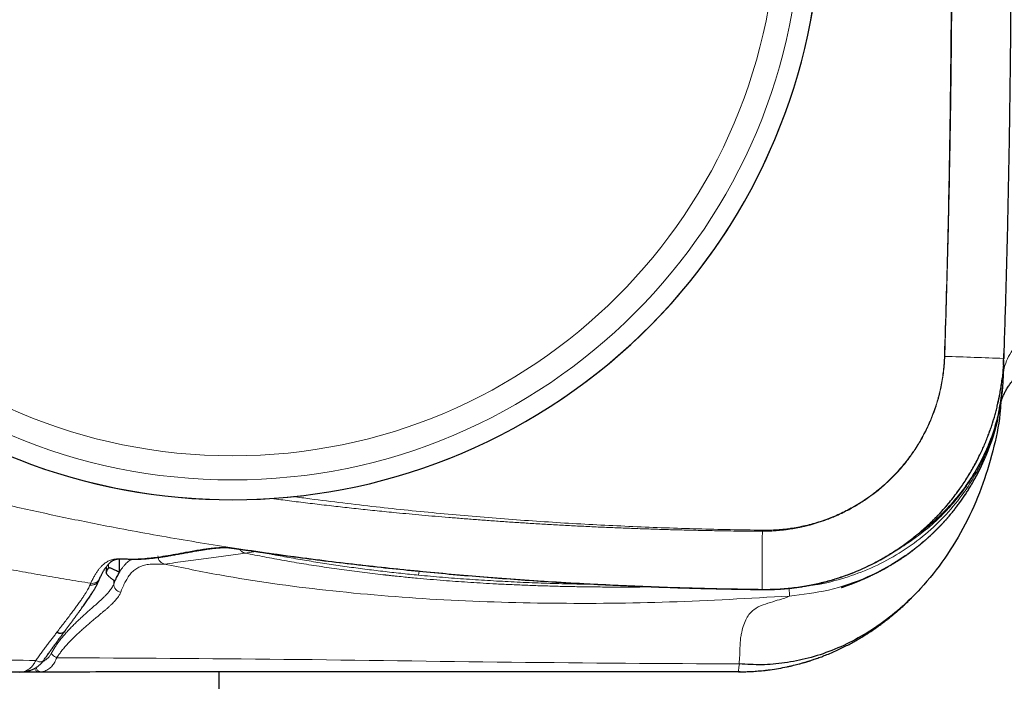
# Model space of a CAD drawing. Header units: millimetres. Extents: x 8 to 969, y 12 to 489.
# Tile 6 of 56: x 247 to 282, y 417 to 440. Entities that reach past the tile are written whole.
import ezdxf

# ---------------------------------------------------------------- set-up
doc = ezdxf.new("R2010")
doc.units = ezdxf.units.MM

msp = doc.modelspace()

# ---------------------------------------------------------------- linework, layer by layer
at = {"color": 7, "linetype": 'Continuous', "lineweight": 30}
for p, q in [((281.609, 428.629), (281.597, 428.26)), ((281.598, 428.263), (281.598, 428.257)), ((281.595, 428.197), (281.575, 427.584)), ((281.573, 427.542), (281.574, 427.559)), ((250.121, 421.132), (250.121, 420.649)), ((249.653, 420.843), (249.653, 420.635)), ((249.655, 420.643), (249.654, 420.635)), ((247.899, 418.521), (247.899, 418.521)), ((247.275, 417.105), (246.609, 417.105)), ((247.336, 417.105), (247.275, 417.105)), ((253.671, 416.107), (253.671, 417.107)), ((272.158, 417.111), (272.158, 417.119)), ((272.222, 417.114), (272.158, 417.111)), ((272.222, 417.114), (272.158, 417.111))]:
    msp.add_line(p, q, dxfattribs=at)
at = {"color": 252, "linetype": 'Continuous', "lineweight": 0}
for p, q in [((281.55, 427.585), (281.575, 427.584)), ((281.574, 427.555), (281.572, 427.515)), ((254.984, 421.392), (254.601, 421.338)), ((254.964, 421.397), (254.984, 421.392)), ((255.691, 421.294), (255.686, 421.268)), ((249.734, 420.801), (249.734, 420.943)), ((249.655, 420.845), (249.655, 420.643)), ((260.788, 420.693), (260.774, 420.552)), ((249.923, 420.233), (249.923, 420.369)), ((249.923, 420.233), (249.966, 420.338)), ((272.998, 420.04), (273.001, 420.046)), ((273.97, 419.811), (273.966, 420.1)), ((247.336, 417.105), (247.328, 417.108))]:
    msp.add_line(p, q, dxfattribs=at)
at = {"color": 252, "linetype": 'Continuous', "lineweight": 0, "flags": 128}
for points in [[(279.49, 428.337), (279.491, 428.337), (279.493, 428.337), (279.494, 428.337), (279.496, 428.337), (279.497, 428.337), (279.498, 428.337), (279.5, 428.337), (279.501, 428.337)], [(273.01, 422.153), (273.01, 422.148), (273.01, 422.143), (273.01, 422.137), (273.01, 422.132), (273.01, 422.127), (273.01, 422.122), (273.01, 422.117), (273.01, 422.111)], [(253.958, 421.537), (253.946, 421.537), (253.912, 421.54)], [(250.69, 421.119), (250.679, 421.12), (250.645, 421.122)], [(247.144, 417.513), (247.173, 417.5), (247.203, 417.488), (247.232, 417.479), (247.26, 417.473), (247.288, 417.469), (247.314, 417.469), (247.338, 417.47), (247.361, 417.475), (247.381, 417.482), (247.399, 417.492), (247.415, 417.504), (247.427, 417.519), (247.427, 417.519)]]:
    msp.add_lwpolyline(points, dxfattribs=at)
at = {"color": 252, "linetype": 'Continuous', "lineweight": 0}
for radius in [20.245, 19.388]:
    msp.add_circle((254.145, 444.185), radius, dxfattribs=at)
for centre, radius, start, end in [((254.145, 444.185), 20.95, 304.0277, 115.2847), ((254.145, 444.185), 20.95, 132.7708, 304.0277), ((270.917, 154.938), 273.533, 87.76206, 88.20158), ((342.952, 420.766), 69.955, 178.89836, 180.59007), ((253.559, 421.816), 0.299, 261.1269, 275.0775), ((249.156, 420.556), 0.296, 260.0646, 335.0524), ((250.224, 420.241), 0.301, 181.4937, 259.7774)]:
    msp.add_arc(centre, radius, start, end, dxfattribs=at)
at = {"color": 7, "linetype": 'Continuous', "lineweight": 30}
for centre, radius, start, end in [((254.145, 444.185), 20.95, 132.7708, 34.0277), ((248.015, 418.72), 0.23, 239.8126, 316.5179), ((248.015, 418.72), 0.231, 239.836, 316.2731)]:
    msp.add_arc(centre, radius, start, end, dxfattribs=at)
at = {"color": 252, "linetype": 'Continuous', "lineweight": 0}
for points, knots in [([(279.49, 428.337), (279.51, 428.99), (279.551, 430.295), (279.602, 432.253), (279.645, 434.211), (279.68, 436.17), (279.707, 438.129), (279.725, 440.088), (279.736, 442.047), (279.739, 444.225), (279.732, 446.621), (279.709, 449.235), (279.674, 451.849), (279.624, 454.464), (279.562, 457.078), (279.51, 458.821), (279.484, 459.692)], [0, 0, 0, 0, 0.062458, 0.124917, 0.187376, 0.249834, 0.312309, 0.374786, 0.437262, 0.499737, 0.583104, 0.666471, 0.749838, 0.833225, 0.916613, 1, 1, 1, 1]), ([(279.526, 459.693), (279.55, 458.863), (279.599, 457.202), (279.656, 454.708), (279.702, 452.211), (279.736, 449.71), (279.757, 447.206), (279.766, 444.699), (279.762, 442.259), (279.746, 439.886), (279.72, 437.581), (279.683, 435.273), (279.634, 432.963), (279.575, 430.651), (279.526, 429.108), (279.501, 428.337)], [0, 0, 0, 0, 0.079415, 0.15897, 0.238619, 0.318365, 0.398209, 0.478147, 0.558174, 0.631611, 0.705126, 0.778719, 0.852392, 0.926145, 1, 1, 1, 1]), ([(281.575, 427.584), (281.586, 427.699), (281.607, 427.928), (281.726, 428.257), (281.875, 428.516), (281.992, 428.655), (282.034, 428.704)], [0, 0, 0, 0, 0.282485, 0.564971, 0.847456, 1, 1, 1, 1]), ([(281.598, 428.263), (281.595, 428.185), (281.588, 428.028), (281.57, 427.794), (281.547, 427.56), (281.516, 427.326), (281.479, 427.093), (281.435, 426.859), (281.384, 426.624), (281.326, 426.39), (281.261, 426.157), (281.19, 425.925), (281.111, 425.694), (281.028, 425.469), (280.938, 425.249), (280.844, 425.034), (280.737, 424.805), (280.615, 424.565), (280.476, 424.314), (280.329, 424.068), (280.174, 423.827), (280.019, 423.603), (279.866, 423.395), (279.716, 423.204), (279.562, 423.019), (279.405, 422.841), (279.245, 422.669), (279.08, 422.501), (278.91, 422.338), (278.736, 422.179), (278.555, 422.023), (278.369, 421.872), (278.177, 421.725), (277.981, 421.583), (277.78, 421.447), (277.575, 421.316), (277.369, 421.192), (277.162, 421.076), (276.954, 420.967), (276.743, 420.863), (276.528, 420.765), (276.31, 420.673), (276.089, 420.586), (275.863, 420.505), (275.633, 420.43), (275.401, 420.361), (275.167, 420.299), (274.93, 420.243), (274.679, 420.192), (274.414, 420.146), (274.134, 420.107), (273.853, 420.077), (273.57, 420.057), (273.285, 420.045), (273.096, 420.046), (273.001, 420.046)], [0, 0, 0, 0, 0.017821, 0.035646, 0.053467, 0.071412, 0.089361, 0.107306, 0.125641, 0.143981, 0.162316, 0.180786, 0.199261, 0.217731, 0.235552, 0.253377, 0.271198, 0.292955, 0.314731, 0.336513, 0.358288, 0.380045, 0.398515, 0.41699, 0.43546, 0.453281, 0.471106, 0.488928, 0.506873, 0.524821, 0.542767, 0.561102, 0.579441, 0.597777, 0.616247, 0.634722, 0.653192, 0.671014, 0.688838, 0.70666, 0.724605, 0.742553, 0.760499, 0.778834, 0.797173, 0.815509, 0.833979, 0.852454, 0.870924, 0.892327, 0.913736, 0.935139, 0.956757, 0.978382, 1, 1, 1, 1]), ([(273.01, 422.153), (273.099, 422.153), (273.277, 422.153), (273.543, 422.167), (273.809, 422.191), (274.075, 422.226), (274.343, 422.274), (274.611, 422.333), (274.876, 422.403), (275.135, 422.484), (275.388, 422.576), (275.635, 422.676), (275.878, 422.787), (276.118, 422.909), (276.354, 423.042), (276.587, 423.187), (276.814, 423.341), (277.032, 423.503), (277.24, 423.673), (277.44, 423.85), (277.632, 424.034), (277.817, 424.228), (277.996, 424.432), (278.168, 424.646), (278.33, 424.866), (278.482, 425.091), (278.622, 425.32), (278.751, 425.552), (278.871, 425.79), (278.981, 426.034), (279.083, 426.285), (279.174, 426.543), (279.254, 426.805), (279.321, 427.064), (279.376, 427.32), (279.42, 427.572), (279.454, 427.826), (279.479, 428.081), (279.486, 428.252), (279.49, 428.337)], [0, 0, 0, 0, 0.026845, 0.053714, 0.080582, 0.107427, 0.135051, 0.1627, 0.190349, 0.217972, 0.244818, 0.271687, 0.298556, 0.325401, 0.353029, 0.380682, 0.408335, 0.435962, 0.462768, 0.489596, 0.516425, 0.54323, 0.570817, 0.598429, 0.626041, 0.653627, 0.680388, 0.707172, 0.733956, 0.760717, 0.788256, 0.81582, 0.843384, 0.870923, 0.896718, 0.922544, 0.94838, 0.974205, 1, 1, 1, 1]), ([(279.501, 428.337), (279.497, 428.249), (279.489, 428.071), (279.462, 427.803), (279.425, 427.53), (279.374, 427.255), (279.311, 426.98), (279.235, 426.704), (279.146, 426.432), (279.045, 426.163), (278.932, 425.898), (278.807, 425.639), (278.67, 425.385), (278.522, 425.137), (278.365, 424.898), (278.198, 424.669), (278.025, 424.451), (277.845, 424.244), (277.66, 424.048), (277.471, 423.864), (277.279, 423.691), (277.085, 423.53), (276.891, 423.382), (276.698, 423.245), (276.508, 423.121), (276.322, 423.008), (276.141, 422.905), (275.964, 422.813), (275.793, 422.73), (275.621, 422.653), (275.45, 422.581), (275.279, 422.516), (275.117, 422.459), (274.962, 422.409), (274.815, 422.365), (274.676, 422.327), (274.539, 422.293), (274.406, 422.263), (274.277, 422.236), (274.154, 422.214), (274.038, 422.194), (273.919, 422.177), (273.797, 422.161), (273.674, 422.147), (273.559, 422.136), (273.452, 422.128), (273.342, 422.121), (273.23, 422.116), (273.117, 422.113), (273.045, 422.112), (273.01, 422.111)], [0, 0, 0, 0, 0.02656, 0.053679, 0.081311, 0.109419, 0.137964, 0.166687, 0.195495, 0.224368, 0.253291, 0.282256, 0.311256, 0.340279, 0.369172, 0.397636, 0.425656, 0.453217, 0.480296, 0.506857, 0.532848, 0.558221, 0.582873, 0.6066, 0.629405, 0.651291, 0.672255, 0.692302, 0.711437, 0.729664, 0.749038, 0.767376, 0.784739, 0.801095, 0.816474, 0.830956, 0.844617, 0.858775, 0.87209, 0.884627, 0.896446, 0.907607, 0.920942, 0.933369, 0.944958, 0.955773, 0.965882, 0.978159, 0.989483, 1, 1, 1, 1]), ([(281.575, 427.584), (281.572, 427.51), (281.565, 427.362), (281.548, 427.153), (281.526, 426.956), (281.5, 426.771), (281.469, 426.587), (281.434, 426.403), (281.393, 426.219), (281.347, 426.034), (281.296, 425.851), (281.237, 425.657), (281.167, 425.451), (281.079, 425.215), (280.973, 424.962), (280.847, 424.692), (280.709, 424.427), (280.561, 424.166), (280.401, 423.91), (280.23, 423.66), (280.049, 423.417), (279.873, 423.199), (279.706, 423.006), (279.558, 422.846), (279.415, 422.699), (279.277, 422.563), (279.135, 422.432), (278.96, 422.277), (278.749, 422.102), (278.5, 421.91), (278.241, 421.729), (277.997, 421.569), (277.837, 421.475), (277.768, 421.435)], [0, 0, 0, 0, 0.0293611, 0.0587516, 0.0834261, 0.1081005, 0.1328444, 0.1575883, 0.1827019, 0.2078154, 0.233001, 0.2581866, 0.2886352, 0.3191151, 0.3583755, 0.3977019, 0.4373928, 0.4770838, 0.5170386, 0.5569936, 0.5973137, 0.6376991, 0.6681758, 0.6986799, 0.7242652, 0.7498507, 0.7754988, 0.801147, 0.8426743, 0.8842661, 0.9261516, 0.9681011, 1, 1, 1, 1]), ([(281.552, 427.212), (281.555, 427.243), (281.56, 427.305), (281.564, 427.374), (281.566, 427.409)], [0, 0, 0, 0, 0.498509, 1, 1, 1, 1]), ([(281.453, 426.591), (281.439, 426.461), (281.374, 425.845), (280.994, 424.77), (280.297, 423.423), (279.318, 422.216), (278.131, 421.212), (276.795, 420.467), (275.395, 419.976), (274.437, 419.864), (273.97, 419.809)], [0, 0, 0, 0, 0.0359258, 0.1703713, 0.3098717, 0.4522144, 0.5948668, 0.7352309, 0.8709221, 1, 1, 1, 1]), ([(281.446, 426.556), (281.416, 426.366), (281.327, 425.798), (281.013, 424.944), (280.544, 424.009), (279.976, 423.181), (279.298, 422.423), (278.524, 421.754), (277.674, 421.19), (276.771, 420.738), (275.839, 420.412), (275.115, 420.227), (274.704, 420.185), (274.612, 420.175)], [0, 0, 0, 0, 0.057498, 0.172386, 0.270453, 0.370652, 0.472269, 0.574495, 0.67646, 0.777284, 0.876123, 0.972218, 1, 1, 1, 1]), ([(273.001, 420.046), (272.61, 420.052), (271.83, 420.063), (270.659, 420.09), (269.488, 420.126), (268.318, 420.172), (267.104, 420.228), (265.847, 420.298), (264.547, 420.382), (263.29, 420.475), (262.077, 420.576), (260.908, 420.684), (259.739, 420.802), (258.572, 420.931), (257.389, 421.073), (256.19, 421.229), (254.975, 421.4), (253.762, 421.583), (252.549, 421.779), (251.337, 421.988), (250.228, 422.192), (249.222, 422.387), (248.317, 422.571), (247.414, 422.763), (246.451, 422.976), (245.429, 423.212), (244.348, 423.475), (243.27, 423.75), (242.196, 424.036), (241.183, 424.319), (240.231, 424.596), (239.34, 424.864), (238.451, 425.142), (237.565, 425.429), (236.682, 425.724), (236.096, 425.928), (235.803, 426.031), (235.803, 426.031)], [0, 0, 0, 0, 0.030936, 0.061874, 0.092812, 0.123749, 0.154685, 0.189107, 0.223529, 0.257951, 0.288977, 0.320005, 0.351034, 0.382061, 0.413087, 0.445492, 0.477897, 0.510302, 0.542794, 0.575287, 0.607779, 0.632175, 0.656572, 0.680969, 0.705365, 0.734758, 0.764154, 0.793551, 0.822947, 0.85234, 0.876947, 0.901558, 0.926169, 0.950781, 0.975391, 0.999998, 1, 1, 1, 1]), ([(273.01, 422.111), (272.779, 422.113), (272.321, 422.117), (271.64, 422.127), (270.971, 422.139), (270.313, 422.154), (269.671, 422.171), (269.045, 422.191), (268.433, 422.212), (267.832, 422.235), (267.239, 422.261), (266.653, 422.288), (266.075, 422.318), (265.508, 422.349), (264.952, 422.382), (264.407, 422.416), (263.874, 422.451), (263.351, 422.488), (262.839, 422.526), (262.338, 422.565), (261.847, 422.605), (261.367, 422.645), (260.897, 422.687), (260.437, 422.729), (260.017, 422.769), (259.638, 422.806), (259.297, 422.84), (258.962, 422.875), (258.631, 422.91), (258.308, 422.945), (257.99, 422.98), (257.663, 423.017), (257.331, 423.056), (256.993, 423.096), (256.665, 423.135), (256.342, 423.175), (256.024, 423.216), (255.752, 423.251), (255.585, 423.272), (255.522, 423.281)], [0, 0, 0, 0, 0.0395418, 0.0783621, 0.116498, 0.153981, 0.1908074, 0.2263365, 0.2612326, 0.295497, 0.329132, 0.3628077, 0.3958352, 0.4282193, 0.4599653, 0.4910795, 0.5215685, 0.5514397, 0.5807011, 0.609361, 0.6374282, 0.6649118, 0.6918217, 0.718167, 0.7439573, 0.7638444, 0.7833938, 0.8026013, 0.8215373, 0.8401871, 0.8582875, 0.8761759, 0.8965101, 0.9155351, 0.934326, 0.9530033, 0.9712598, 0.9891355, 1, 1, 1, 1]), ([(256.317, 423.35), (256.514, 423.322), (257.102, 423.241), (258.082, 423.119), (259.246, 422.982), (260.399, 422.859), (261.54, 422.747), (262.682, 422.645), (263.825, 422.553), (264.969, 422.47), (266.113, 422.397), (267.258, 422.334), (268.406, 422.28), (269.555, 422.234), (270.707, 422.198), (271.858, 422.17), (272.626, 422.159), (273.01, 422.153)], [0, 0, 0, 0, 0.035622, 0.106344, 0.177063, 0.245535, 0.314009, 0.382484, 0.450956, 0.519426, 0.587898, 0.656371, 0.724841, 0.79363, 0.86242, 0.931211, 1, 1, 1, 1]), ([(239.088, 422.492), (239.292, 422.431), (239.7, 422.309), (240.315, 422.134), (240.932, 421.965), (241.62, 421.783), (242.379, 421.591), (243.21, 421.392), (244.044, 421.203), (244.882, 421.024), (245.723, 420.853), (246.565, 420.692), (247.41, 420.541), (248.257, 420.397), (248.822, 420.309), (249.105, 420.265)], [0, 0, 0, 0, 0.062278, 0.124561, 0.186844, 0.249124, 0.332309, 0.415497, 0.498683, 0.582188, 0.665695, 0.7492, 0.832799, 0.916401, 1, 1, 1, 1]), ([(250.645, 421.122), (250.709, 421.124), (250.836, 421.127), (251.024, 421.141), (251.212, 421.159), (251.46, 421.19), (251.766, 421.235), (252.127, 421.298), (252.441, 421.357), (252.713, 421.407), (252.943, 421.447), (253.153, 421.479), (253.343, 421.504), (253.456, 421.515), (253.513, 421.521)], [0, 0, 0, 0, 0.0624971, 0.1249944, 0.1874918, 0.2499891, 0.3749896, 0.4999902, 0.6249918, 0.7083267, 0.7916615, 0.8749963, 0.9374982, 1, 1, 1, 1]), ([(254.601, 421.338), (254.488, 421.321), (254.261, 421.289), (253.916, 421.24), (253.568, 421.191), (253.213, 421.142), (252.851, 421.093), (252.482, 421.045), (252.108, 420.996), (251.855, 420.964), (251.728, 420.947)], [0, 0, 0, 0, 0.124999, 0.249998, 0.374997, 0.499996, 0.624997, 0.749997, 0.874999, 1, 1, 1, 1]), ([(252.943, 421.431), (252.954, 421.432), (253.085, 421.45), (253.285, 421.478), (253.472, 421.504), (253.543, 421.514)], [0, 0, 0, 0, 0.05134, 0.639788, 1, 1, 1, 1]), ([(253.513, 421.521), (253.546, 421.524), (253.613, 421.529), (253.713, 421.535), (253.812, 421.539), (253.879, 421.54), (253.912, 421.54)], [0, 0, 0, 0, 0.249999, 0.499998, 0.749999, 1, 1, 1, 1]), ([(253.912, 421.54), (253.917, 421.54), (253.926, 421.54), (253.956, 421.537), (253.997, 421.532), (254.05, 421.525), (254.114, 421.517), (254.191, 421.506), (254.257, 421.497), (254.3, 421.491), (254.311, 421.489)], [0, 0, 0, 0, 0.135794, 0.272076, 0.408361, 0.544159, 0.679903, 0.816126, 0.952354, 1, 1, 1, 1]), ([(254.407, 421.476), (254.415, 421.464), (254.431, 421.438), (254.465, 421.404), (254.506, 421.374), (254.552, 421.351), (254.585, 421.342), (254.601, 421.338)], [0, 0, 0, 0, 0.166952, 0.375214, 0.583476, 0.791738, 1, 1, 1, 1]), ([(254.601, 421.338), (254.831, 421.291), (255.292, 421.198), (255.99, 421.07), (256.696, 420.95), (257.409, 420.839), (258.131, 420.736), (258.86, 420.642), (259.359, 420.584), (259.626, 420.554), (259.659, 420.551), (259.691, 420.547), (259.723, 420.544), (259.755, 420.54), (259.828, 420.532), (259.983, 420.516), (260.294, 420.484), (260.708, 420.444), (261.187, 420.402), (261.64, 420.364), (262.085, 420.331), (262.521, 420.301), (262.964, 420.273), (263.445, 420.245), (263.964, 420.219), (264.521, 420.195), (265.09, 420.174), (265.67, 420.157), (266.26, 420.143), (266.861, 420.134), (267.472, 420.128), (268.095, 420.127), (268.66, 420.129), (269.017, 420.134), (269.164, 420.135)], [0, 0, 0, 0, 0.048006, 0.096453, 0.145343, 0.194673, 0.244443, 0.294649, 0.345294, 0.347503, 0.349716, 0.351933, 0.354152, 0.356376, 0.358603, 0.369151, 0.388183, 0.422802, 0.454396, 0.486635, 0.515964, 0.545808, 0.576164, 0.607034, 0.644451, 0.682594, 0.721464, 0.761061, 0.801387, 0.842442, 0.884226, 0.926739, 0.969983, 1, 1, 1, 1]), ([(255.686, 421.268), (255.66, 421.273), (255.606, 421.284), (255.527, 421.299), (255.45, 421.313), (255.376, 421.327), (255.305, 421.34), (255.24, 421.352), (255.181, 421.363), (255.128, 421.372), (255.083, 421.379), (255.045, 421.385), (255.016, 421.39), (254.994, 421.392), (254.987, 421.392), (254.984, 421.392)], [0, 0, 0, 0, 0.076617, 0.153472, 0.230085, 0.30663, 0.38342, 0.459956, 0.535589, 0.611469, 0.687091, 0.761124, 0.8354, 0.909427, 1, 1, 1, 1]), ([(260.774, 420.552), (260.562, 420.573), (260.136, 420.616), (259.498, 420.687), (258.862, 420.765), (258.225, 420.85), (257.589, 420.943), (256.954, 421.043), (256.319, 421.15), (255.897, 421.229), (255.686, 421.268)], [0, 0, 0, 0, 0.124796, 0.249591, 0.374443, 0.499295, 0.624434, 0.749572, 0.874786, 1, 1, 1, 1]), ([(249.105, 420.265), (249.126, 420.31), (249.169, 420.4), (249.233, 420.52), (249.297, 420.628), (249.361, 420.722), (249.426, 420.804), (249.49, 420.875), (249.555, 420.935), (249.619, 420.986), (249.684, 421.027), (249.748, 421.061), (249.813, 421.087), (249.888, 421.11), (249.974, 421.127), (250.071, 421.136), (250.167, 421.137), (250.295, 421.132), (250.455, 421.123), (250.582, 421.123), (250.645, 421.122)], [0, 0, 0, 0, 0.041277, 0.082555, 0.123831, 0.165199, 0.206569, 0.247937, 0.289525, 0.331117, 0.372712, 0.414309, 0.455905, 0.497496, 0.560303, 0.623112, 0.685923, 0.748732, 0.874366, 1, 1, 1, 1]), ([(250.121, 420.649), (250.142, 420.683), (250.183, 420.751), (250.246, 420.838), (250.308, 420.913), (250.373, 420.98), (250.441, 421.037), (250.51, 421.084), (250.554, 421.108), (250.575, 421.12)], [0, 0, 0, 0, 0.137416, 0.274849, 0.412284, 0.549703, 0.705191, 0.860689, 1, 1, 1, 1]), ([(251.728, 420.947), (251.728, 420.947), (251.691, 420.942), (251.617, 420.937), (251.505, 420.938), (251.393, 420.942), (251.279, 420.943), (251.172, 420.936), (251.07, 420.921), (250.976, 420.899), (250.889, 420.87), (250.81, 420.835), (250.739, 420.795), (250.669, 420.746), (250.604, 420.691), (250.545, 420.63), (250.49, 420.564), (250.437, 420.489), (250.387, 420.409), (250.341, 420.326), (250.298, 420.244), (250.256, 420.154), (250.213, 420.055), (250.185, 419.981), (250.171, 419.944)], [0, 0, 0, 0, 0.000003, 0.07176, 0.143519, 0.215278, 0.287037, 0.358795, 0.418487, 0.47818, 0.537872, 0.582578, 0.627286, 0.671993, 0.716698, 0.752045, 0.787395, 0.822745, 0.858091, 0.886472, 0.914857, 0.943242, 0.971623, 1, 1, 1, 1]), ([(251.728, 420.947), (252.385, 420.812), (254.285, 420.423), (257.519, 419.978), (261.463, 419.651), (265.548, 419.525), (269.734, 419.566), (272.55, 419.727), (273.97, 419.809)], [0, 0, 0, 0, 0.090083, 0.260461, 0.437978, 0.621277, 0.80906, 1, 1, 1, 1]), ([(267.136, 420.225), (266.999, 420.226), (266.578, 420.231), (265.875, 420.247), (265.027, 420.273), (264.178, 420.309), (263.328, 420.354), (262.476, 420.409), (261.625, 420.474), (261.058, 420.526), (260.774, 420.552)], [0, 0, 0, 0, 0.0648286, 0.1980834, 0.3311266, 0.4641844, 0.5981006, 0.7320166, 0.8660085, 1, 1, 1, 1]), ([(247.697, 417.767), (247.72, 417.808), (247.766, 417.889), (247.839, 418.004), (247.914, 418.113), (248, 418.229), (248.098, 418.351), (248.207, 418.477), (248.322, 418.604), (248.444, 418.731), (248.571, 418.857), (248.695, 418.975), (248.816, 419.087), (248.933, 419.193), (249.046, 419.294), (249.154, 419.389), (249.258, 419.48), (249.358, 419.57), (249.453, 419.656), (249.541, 419.738), (249.62, 419.817), (249.692, 419.892), (249.756, 419.965), (249.812, 420.036), (249.859, 420.104), (249.897, 420.169), (249.914, 420.212), (249.923, 420.233)], [0, 0, 0, 0, 0.0248914, 0.0498189, 0.07476, 0.0996698, 0.1339645, 0.1682827, 0.2025878, 0.2440656, 0.2855784, 0.3271007, 0.3685914, 0.4110077, 0.4534492, 0.4958938, 0.5383142, 0.583869, 0.6294591, 0.6750627, 0.7206559, 0.7662133, 0.8129467, 0.8597149, 0.9064957, 0.9532654, 1, 1, 1, 1]), ([(247.899, 418.521), (247.943, 418.578), (248.03, 418.691), (248.155, 418.854), (248.275, 419.011), (248.39, 419.162), (248.498, 419.306), (248.601, 419.445), (248.696, 419.575), (248.779, 419.694), (248.851, 419.8), (248.914, 419.896), (248.969, 419.985), (249.015, 420.066), (249.053, 420.14), (249.07, 420.183), (249.079, 420.204)], [0, 0, 0, 0, 0.072999, 0.146046, 0.219088, 0.29208, 0.366852, 0.441688, 0.516518, 0.59128, 0.658834, 0.726414, 0.793964, 0.862633, 0.931334, 1, 1, 1, 1]), ([(249.079, 420.204), (249.09, 420.202), (249.111, 420.199), (249.144, 420.199), (249.176, 420.202), (249.208, 420.209), (249.239, 420.219), (249.269, 420.232), (249.296, 420.249), (249.322, 420.268), (249.345, 420.29), (249.366, 420.314), (249.384, 420.341), (249.398, 420.366), (249.404, 420.382), (249.406, 420.389)], [0, 0, 0, 0, 0.078861, 0.157723, 0.236584, 0.315445, 0.394306, 0.473167, 0.552029, 0.63089, 0.709751, 0.788612, 0.867473, 0.946335, 1, 1, 1, 1]), ([(249.079, 420.204), (249.081, 420.209), (249.085, 420.221), (249.092, 420.236), (249.098, 420.251), (249.103, 420.26), (249.105, 420.265)], [0, 0, 0, 0, 0.2499365, 0.4998983, 0.7499365, 1, 1, 1, 1]), ([(250.171, 419.944), (250.164, 419.927), (250.15, 419.894), (250.122, 419.842), (250.088, 419.788), (250.048, 419.733), (250.001, 419.676), (249.948, 419.617), (249.888, 419.555), (249.822, 419.491), (249.749, 419.423), (249.67, 419.353), (249.585, 419.28), (249.493, 419.202), (249.394, 419.119), (249.287, 419.03), (249.175, 418.937), (249.057, 418.836), (248.933, 418.73), (248.803, 418.615), (248.669, 418.494), (248.551, 418.382), (248.452, 418.284), (248.363, 418.194), (248.264, 418.089), (248.156, 417.967), (248.058, 417.846), (247.97, 417.729), (247.919, 417.653), (247.894, 417.614), (247.894, 417.614)], [0, 0, 0, 0, 0.038648, 0.077303, 0.115951, 0.154833, 0.193722, 0.232604, 0.272245, 0.311893, 0.351534, 0.391457, 0.431389, 0.471311, 0.51267, 0.554029, 0.595574, 0.637118, 0.679299, 0.721479, 0.76393, 0.806378, 0.830257, 0.854135, 0.886355, 0.91859, 0.950793, 0.975394, 0.999991, 1, 1, 1, 1]), ([(272.182, 417.389), (272.19, 417.495), (272.206, 417.695), (272.21, 417.955), (272.22, 418.175), (272.241, 418.367), (272.302, 418.671), (272.427, 419.038), (272.695, 419.35), (273.028, 419.498), (273.389, 419.61), (273.7, 419.704), (273.922, 419.773), (273.954, 419.797), (273.97, 419.809)], [0, 0, 0, 0, 0.020065, 0.037667, 0.070537, 0.10237, 0.133821, 0.258642, 0.3827, 0.506529, 0.630354, 0.753933, 0.877115, 1, 1, 1, 1]), ([(247.144, 417.513), (247.177, 417.558), (247.242, 417.648), (247.339, 417.78), (247.436, 417.91), (247.531, 418.037), (247.625, 418.162), (247.718, 418.284), (247.81, 418.404), (247.87, 418.482), (247.899, 418.521)], [0, 0, 0, 0, 0.124389, 0.248778, 0.373404, 0.49803, 0.623393, 0.748755, 0.874378, 1, 1, 1, 1]), ([(238.005, 417.753), (238.663, 417.731), (239.918, 417.69), (241.77, 417.637), (243.561, 417.591), (245.352, 417.549), (246.547, 417.525), (247.144, 417.513)], [0, 0, 0, 0, 0.2164075, 0.4122983, 0.6081927, 0.8040954, 1, 1, 1, 1]), ([(247.395, 417.476), (247.399, 417.477), (247.422, 417.487), (247.46, 417.51), (247.51, 417.543), (247.555, 417.581), (247.599, 417.625), (247.637, 417.671), (247.67, 417.718), (247.688, 417.75), (247.697, 417.766)], [0, 0, 0, 0, 0.03422, 0.191146, 0.333099, 0.475035, 0.62046, 0.765859, 0.882569, 1, 1, 1, 1]), ([(246.575, 417.105), (246.603, 417.106), (246.658, 417.108), (246.739, 417.126), (246.805, 417.15), (246.857, 417.177), (246.899, 417.203), (246.945, 417.238), (246.993, 417.282), (247.039, 417.335), (247.079, 417.392), (247.115, 417.451), (247.134, 417.493), (247.144, 417.513)], [0, 0, 0, 0, 0.122992, 0.246761, 0.373253, 0.436988, 0.500873, 0.58764, 0.67487, 0.763713, 0.853198, 0.92637, 1, 1, 1, 1]), ([(247.895, 417.614), (247.895, 417.614), (247.885, 417.586), (247.862, 417.532), (247.823, 417.456), (247.78, 417.387), (247.73, 417.322), (247.674, 417.263), (247.612, 417.212), (247.545, 417.17), (247.475, 417.138), (247.403, 417.117), (247.353, 417.11), (247.328, 417.108), (247.328, 417.108)], [0, 0, 0, 0, 0.00005, 0.087226, 0.175238, 0.265698, 0.356915, 0.461041, 0.566097, 0.673838, 0.782397, 0.890839, 0.99995, 1, 1, 1, 1]), ([(272.191, 417.393), (269.486, 417.408), (264.077, 417.439), (255.977, 417.571), (250.588, 417.6), (247.895, 417.614)], [0, 0, 0, 0, 0.333587, 0.666867, 1, 1, 1, 1]), ([(247.109, 417.234), (247.115, 417.22), (247.135, 417.172), (247.194, 417.12), (247.248, 417.11), (247.275, 417.105)], [0, 0, 0, 0, 0.173136, 0.586568, 1, 1, 1, 1]), ([(247.155, 417.261), (247.163, 417.24), (247.186, 417.186), (247.249, 417.127), (247.301, 417.114), (247.328, 417.108)], [0, 0, 0, 0, 0.23995, 0.619975, 1, 1, 1, 1]), ([(247.328, 417.108), (247.328, 417.108), (247.31, 417.106), (247.293, 417.105), (247.275, 417.105), (247.275, 417.105)], [0, 0, 0, 0, 0.0006655, 0.9993345, 1, 1, 1, 1]), ([(272.158, 417.119), (272.158, 417.121), (272.157, 417.128), (272.162, 417.18), (272.172, 417.268), (272.185, 417.353), (272.191, 417.393)], [0, 0, 0, 0, 0.171311, 0.46603, 0.748891, 1, 1, 1, 1])]:
    msp.add_open_spline(points, degree=3, knots=knots, dxfattribs=at)
at = {"color": 7, "linetype": 'Continuous', "lineweight": 30}
for points, knots in [([(281.617, 459.74), (281.633, 459.219), (281.664, 458.176), (281.705, 456.611), (281.741, 455.046), (281.772, 453.481), (281.799, 451.916), (281.821, 450.351), (281.838, 448.786), (281.852, 446.952), (281.861, 444.851), (281.858, 442.481), (281.845, 440.112), (281.819, 437.742), (281.783, 435.372), (281.734, 433.002), (281.673, 430.632), (281.623, 429.053), (281.598, 428.263)], [0, 0, 0, 0, 0.049714, 0.099429, 0.149145, 0.198861, 0.248583, 0.298305, 0.348028, 0.397752, 0.473014, 0.548277, 0.623546, 0.698817, 0.774108, 0.849401, 0.924699, 1, 1, 1, 1]), ([(281.587, 428.029), (281.587, 428.034), (281.593, 428.11), (281.595, 428.186), (281.598, 428.257)], [0, 0, 0, 0, 0.062818, 1, 1, 1, 1]), ([(281.575, 427.584), (281.575, 427.584), (281.572, 427.511), (281.565, 427.366), (281.546, 427.14), (281.519, 426.906), (281.482, 426.664), (281.433, 426.407), (281.371, 426.134), (281.291, 425.845), (281.199, 425.559), (281.104, 425.303), (281.011, 425.076), (280.918, 424.87), (280.815, 424.659), (280.701, 424.444), (280.571, 424.217), (280.423, 423.98), (280.255, 423.734), (280.077, 423.495), (279.889, 423.261), (279.691, 423.034), (279.483, 422.814), (279.265, 422.602), (279.038, 422.397), (278.802, 422.2), (278.614, 422.053), (278.502, 421.974), (278.474, 421.954)], [0, 0, 0, 0, 0.000009, 0.032744, 0.06548, 0.10219, 0.138912, 0.175623, 0.2204, 0.265177, 0.31041, 0.355643, 0.388302, 0.420961, 0.457556, 0.494161, 0.530755, 0.575317, 0.619878, 0.664842, 0.709806, 0.755168, 0.80053, 0.846282, 0.892034, 0.938354, 0.984673, 1, 1, 1, 1]), ([(281.466, 426.552), (281.466, 426.552), (281.466, 426.552), (281.466, 426.554), (281.467, 426.558), (281.468, 426.563), (281.469, 426.569), (281.47, 426.575), (281.472, 426.582), (281.474, 426.589), (281.476, 426.598), (281.478, 426.607), (281.48, 426.618), (281.483, 426.63), (281.487, 426.645), (281.491, 426.661), (281.497, 426.681), (281.503, 426.706), (281.512, 426.735), (281.524, 426.773), (281.539, 426.818), (281.559, 426.872), (281.583, 426.93), (281.61, 426.991), (281.64, 427.053), (281.673, 427.116), (281.709, 427.179), (281.747, 427.24), (281.789, 427.301), (281.832, 427.361), (281.878, 427.419), (281.926, 427.476), (281.969, 427.522), (281.995, 427.549), (282.005, 427.558)], [0, 0, 0, 0, 0.051728, 0.124421, 0.181108, 0.224696, 0.25849, 0.285081, 0.306372, 0.323782, 0.338396, 0.351087, 0.362589, 0.373573, 0.384529, 0.396019, 0.408788, 0.423678, 0.441715, 0.46412, 0.491997, 0.525251, 0.562005, 0.600646, 0.640554, 0.681364, 0.722805, 0.764689, 0.806892, 0.849328, 0.891942, 0.934692, 0.977551, 1, 1, 1, 1]), ([(281.575, 427.593), (281.575, 427.58), (281.574, 427.554), (281.572, 427.53), (281.572, 427.518)], [0, 0, 0, 0, 0.507427, 1, 1, 1, 1]), ([(272.998, 420.04), (273.056, 420.04), (273.174, 420.039), (273.35, 420.043), (273.527, 420.049), (273.703, 420.06), (273.88, 420.075), (274.057, 420.093), (274.234, 420.115), (274.411, 420.14), (274.588, 420.17), (274.765, 420.203), (274.942, 420.24), (275.118, 420.281), (275.294, 420.326), (275.469, 420.375), (275.644, 420.428), (275.865, 420.499), (276.13, 420.595), (276.438, 420.719), (276.742, 420.856), (277.022, 420.995), (277.278, 421.134), (277.511, 421.271), (277.74, 421.415), (277.953, 421.558), (278.15, 421.699), (278.359, 421.858), (278.589, 422.045), (278.839, 422.264), (279.081, 422.494), (279.298, 422.718), (279.494, 422.934), (279.669, 423.14), (279.837, 423.352), (279.991, 423.557), (280.129, 423.756), (280.258, 423.949), (280.383, 424.151), (280.506, 424.361), (280.622, 424.574), (280.726, 424.779), (280.819, 424.973), (280.901, 425.157), (280.979, 425.342), (281.05, 425.524), (281.115, 425.7), (281.174, 425.872), (281.229, 426.045), (281.28, 426.219), (281.328, 426.395), (281.375, 426.582), (281.419, 426.779), (281.46, 426.987), (281.496, 427.196), (281.525, 427.385), (281.539, 427.505), (281.545, 427.554)], [0, 0, 0, 0, 0.014117, 0.02824, 0.0424287, 0.0566174, 0.0708307, 0.0850441, 0.0994042, 0.1137644, 0.1281501, 0.1425358, 0.1570709, 0.1716059, 0.1861675, 0.2007291, 0.21536, 0.2299977, 0.2566091, 0.2832205, 0.3099958, 0.3367711, 0.358412, 0.3800528, 0.4017815, 0.4235102, 0.4417426, 0.4599881, 0.4865995, 0.513211, 0.5399864, 0.5667618, 0.5884027, 0.6100437, 0.6317724, 0.6535012, 0.6717337, 0.6899791, 0.7094317, 0.7288842, 0.7484005, 0.7679167, 0.7840483, 0.8001799, 0.8163477, 0.8325156, 0.8470509, 0.8615861, 0.8761479, 0.8907097, 0.9053409, 0.9199788, 0.9369739, 0.9539691, 0.9710066, 0.9880442, 1, 1, 1, 1]), ([(281.472, 426.589), (281.471, 426.585), (281.469, 426.574), (281.467, 426.558), (281.464, 426.541), (281.461, 426.529), (281.459, 426.518), (281.458, 426.512), (281.458, 426.515), (281.46, 426.523), (281.462, 426.537), (281.466, 426.559), (281.47, 426.582), (281.476, 426.614), (281.484, 426.662), (281.495, 426.734), (281.508, 426.82), (281.521, 426.919), (281.533, 427.014), (281.542, 427.102), (281.548, 427.161), (281.551, 427.2), (281.552, 427.212)], [0, 0, 0, 0, 0.0180773, 0.0559051, 0.093733, 0.1315896, 0.1694462, 0.2307208, 0.2920263, 0.3292963, 0.385251, 0.4412289, 0.4786638, 0.5160987, 0.5910206, 0.6663093, 0.7416486, 0.8172166, 0.8928301, 0.9363309, 0.9798393, 1, 1, 1, 1]), ([(281.566, 427.409), (281.567, 427.422), (281.57, 427.468), (281.572, 427.519), (281.574, 427.555)], [0, 0, 0, 0, 0.276102, 1, 1, 1, 1]), ([(281.498, 426.685), (281.488, 426.555), (281.444, 425.977), (281.224, 424.954), (280.824, 423.631), (280.253, 422.348), (279.532, 421.146), (278.739, 420.151), (277.93, 419.36), (277.153, 418.751), (276.338, 418.249), (275.499, 417.86), (274.653, 417.583), (273.813, 417.416), (272.992, 417.345), (272.455, 417.376), (272.191, 417.392)], [0, 0, 0, 0, 0.0268844, 0.119497, 0.2147752, 0.3113997, 0.4079499, 0.5030504, 0.5727295, 0.6405371, 0.7062009, 0.7695645, 0.8305745, 0.8892584, 0.9456976, 1, 1, 1, 1]), ([(280.976, 424.819), (280.988, 424.849), (281.017, 424.92), (281.061, 425.033), (281.106, 425.155), (281.146, 425.27), (281.182, 425.376), (281.213, 425.474), (281.243, 425.569), (281.27, 425.662), (281.295, 425.751), (281.318, 425.837), (281.34, 425.92), (281.362, 426.01), (281.383, 426.1), (281.404, 426.195), (281.423, 426.287), (281.44, 426.373), (281.455, 426.455), (281.468, 426.532), (281.478, 426.592), (281.483, 426.627), (281.485, 426.638)], [0, 0, 0, 0, 0.052954, 0.124341, 0.191914, 0.255944, 0.309313, 0.360456, 0.40965, 0.457206, 0.503468, 0.548808, 0.593622, 0.638316, 0.69822, 0.755421, 0.808647, 0.857969, 0.903473, 0.945262, 0.98346, 1, 1, 1, 1]), ([(281.47, 426.576), (281.469, 426.572), (281.467, 426.562), (281.465, 426.551), (281.464, 426.542), (281.463, 426.538), (281.463, 426.537), (281.463, 426.537)], [0, 0, 0, 0, 0.1994783, 0.4308809, 0.6565086, 0.8422233, 1, 1, 1, 1]), ([(281.463, 426.539), (281.463, 426.54), (281.463, 426.541), (281.464, 426.544), (281.465, 426.549), (281.466, 426.553), (281.466, 426.556), (281.467, 426.556)], [0, 0, 0, 0, 0.239365, 0.5542429, 0.7983453, 0.9905893, 1, 1, 1, 1]), ([(275.83, 420.116), (275.83, 420.116), (275.83, 420.116), (275.832, 420.117), (275.837, 420.118), (275.843, 420.12), (275.85, 420.123), (275.859, 420.126), (275.87, 420.13), (275.882, 420.134), (275.896, 420.139), (275.913, 420.144), (275.929, 420.15), (275.945, 420.156), (275.962, 420.162), (275.983, 420.169), (276.01, 420.179), (276.042, 420.191), (276.075, 420.203), (276.107, 420.214), (276.139, 420.226), (276.163, 420.236), (276.184, 420.244), (276.205, 420.252), (276.226, 420.26), (276.247, 420.268), (276.268, 420.276), (276.288, 420.284), (276.312, 420.293), (276.335, 420.303), (276.357, 420.311), (276.374, 420.318), (276.386, 420.323), (276.395, 420.327), (276.404, 420.331), (276.41, 420.333), (276.418, 420.336), (276.425, 420.339), (276.432, 420.342), (276.439, 420.345), (276.444, 420.347), (276.449, 420.349), (276.454, 420.351), (276.46, 420.354), (276.468, 420.357), (276.477, 420.361), (276.487, 420.365), (276.495, 420.368), (276.505, 420.372), (276.517, 420.377), (276.531, 420.383), (276.547, 420.39), (276.562, 420.397), (276.577, 420.403), (276.593, 420.409), (276.61, 420.417), (276.628, 420.425), (276.648, 420.433), (276.668, 420.442), (276.688, 420.451), (276.707, 420.459), (276.725, 420.467), (276.744, 420.476), (276.764, 420.485), (276.788, 420.496), (276.814, 420.508), (276.854, 420.526), (276.91, 420.552), (276.968, 420.58), (277.012, 420.602), (277.041, 420.616), (277.066, 420.629), (277.09, 420.641), (277.113, 420.652), (277.14, 420.666), (277.169, 420.681), (277.204, 420.699), (277.243, 420.719), (277.286, 420.742), (277.343, 420.773), (277.416, 420.813), (277.506, 420.865), (277.605, 420.923), (277.709, 420.986), (277.822, 421.056), (277.94, 421.132), (278.06, 421.213), (278.177, 421.295), (278.29, 421.377), (278.399, 421.459), (278.498, 421.536), (278.588, 421.609), (278.674, 421.679), (278.757, 421.749), (278.838, 421.82), (278.918, 421.891), (278.996, 421.962), (279.072, 422.034), (279.146, 422.106), (279.219, 422.178), (279.29, 422.25), (279.36, 422.323), (279.433, 422.4), (279.508, 422.483), (279.588, 422.573), (279.67, 422.669), (279.756, 422.772), (279.845, 422.882), (279.936, 423), (280.029, 423.125), (280.124, 423.258), (280.215, 423.391), (280.303, 423.525), (280.386, 423.657), (280.469, 423.796), (280.551, 423.939), (280.63, 424.083), (280.705, 424.228), (280.776, 424.37), (280.841, 424.509), (280.902, 424.645), (280.943, 424.739), (280.963, 424.788), (280.964, 424.791)], [0, 0, 0, 0, 0.003737, 0.009908, 0.017202, 0.025621, 0.035165, 0.045302, 0.054724, 0.063375, 0.072009, 0.079735, 0.086718, 0.093012, 0.098628, 0.105713, 0.113281, 0.121341, 0.129907, 0.138851, 0.144648, 0.149646, 0.153766, 0.157316, 0.161348, 0.165946, 0.169211, 0.172969, 0.177252, 0.181845, 0.185636, 0.188468, 0.190176, 0.191171, 0.191863, 0.192954, 0.194422, 0.197268, 0.201006, 0.205654, 0.21122, 0.217966, 0.225007, 0.232195, 0.246324, 0.260987, 0.276184, 0.29191, 0.303914, 0.315013, 0.325218, 0.334543, 0.340029, 0.345285, 0.350818, 0.356687, 0.362894, 0.369438, 0.376297, 0.382633, 0.387518, 0.391649, 0.395344, 0.399278, 0.40348, 0.407953, 0.412637, 0.423727, 0.435725, 0.440686, 0.445357, 0.449391, 0.452793, 0.456269, 0.459402, 0.463172, 0.467412, 0.471984, 0.476895, 0.482152, 0.491103, 0.500935, 0.511661, 0.523117, 0.534306, 0.548312, 0.561582, 0.574113, 0.587454, 0.599837, 0.61126, 0.621723, 0.631519, 0.640968, 0.650122, 0.659033, 0.66776, 0.676366, 0.684915, 0.693473, 0.702107, 0.710899, 0.720322, 0.730569, 0.741649, 0.75357, 0.766337, 0.779954, 0.794424, 0.809747, 0.825925, 0.842955, 0.858229, 0.874128, 0.890647, 0.907785, 0.92494, 0.941295, 0.956858, 0.971644, 0.985673, 0.998969, 1, 1, 1, 1]), ([(250.69, 421.12), (250.699, 421.12), (250.747, 421.12), (250.837, 421.123), (250.956, 421.129), (251.083, 421.138), (251.217, 421.15), (251.362, 421.166), (251.513, 421.185), (251.67, 421.207), (251.835, 421.233), (252.006, 421.262), (252.183, 421.293), (252.369, 421.326), (252.556, 421.361), (252.741, 421.395), (252.911, 421.426), (253.066, 421.452), (253.205, 421.473), (253.336, 421.491), (253.462, 421.507), (253.544, 421.515), (253.586, 421.519)], [0, 0, 0, 0, 0.008126, 0.044962, 0.0832, 0.120347, 0.165017, 0.21156, 0.26045, 0.312024, 0.366634, 0.424528, 0.485581, 0.548845, 0.617616, 0.683446, 0.748102, 0.80305, 0.855216, 0.904952, 0.951574, 1, 1, 1, 1]), ([(253.586, 421.519), (253.591, 421.519), (253.635, 421.523), (253.717, 421.529), (253.831, 421.534), (253.909, 421.537), (253.949, 421.537), (253.951, 421.537)], [0, 0, 0, 0, 0.04645, 0.349479, 0.670131, 0.980981, 1, 1, 1, 1]), ([(253.947, 421.537), (253.947, 421.537), (253.947, 421.537), (253.951, 421.537), (253.957, 421.536), (253.967, 421.535), (253.98, 421.534), (253.996, 421.532), (254.017, 421.529), (254.04, 421.526), (254.067, 421.523), (254.097, 421.519), (254.131, 421.514), (254.167, 421.509), (254.206, 421.504), (254.249, 421.498), (254.285, 421.493), (254.307, 421.49), (254.314, 421.489)], [0, 0, 0, 0, 0.031109, 0.075522, 0.126953, 0.184684, 0.247344, 0.313375, 0.381437, 0.451367, 0.522865, 0.595494, 0.668951, 0.743019, 0.817532, 0.892357, 0.967385, 1, 1, 1, 1]), ([(254.311, 421.489), (254.332, 421.487), (254.384, 421.479), (254.478, 421.466), (254.592, 421.45), (254.714, 421.433), (254.843, 421.414), (254.979, 421.395), (255.121, 421.375), (255.267, 421.354), (255.409, 421.334), (255.545, 421.315), (255.631, 421.303), (255.674, 421.297)], [0, 0, 0, 0, 0.06168, 0.157464, 0.253582, 0.349703, 0.445493, 0.542639, 0.640126, 0.737614, 0.834763, 0.917382, 1, 1, 1, 1]), ([(255.674, 421.297), (256.031, 421.248), (256.747, 421.151), (257.822, 421.016), (258.898, 420.89), (259.976, 420.773), (261.054, 420.666), (262.135, 420.567), (263.217, 420.477), (264.3, 420.396), (265.384, 420.323), (266.469, 420.258), (267.556, 420.202), (268.643, 420.153), (269.731, 420.113), (270.82, 420.081), (271.908, 420.056), (272.635, 420.045), (272.998, 420.04)], [0, 0, 0, 0, 0.062321, 0.124647, 0.187008, 0.249369, 0.311748, 0.374127, 0.436623, 0.49912, 0.561633, 0.624146, 0.68677, 0.749394, 0.812032, 0.87467, 0.937333, 1, 1, 1, 1]), ([(249.424, 420.431), (249.43, 420.445), (249.446, 420.479), (249.471, 420.531), (249.498, 420.586), (249.525, 420.637), (249.551, 420.684), (249.576, 420.727), (249.599, 420.765), (249.624, 420.802), (249.648, 420.837), (249.673, 420.87), (249.697, 420.901), (249.722, 420.93), (249.747, 420.956), (249.771, 420.981), (249.796, 421.003), (249.82, 421.024), (249.845, 421.042), (249.87, 421.059), (249.897, 421.074), (249.924, 421.088), (249.954, 421.1), (249.988, 421.111), (250.024, 421.12), (250.063, 421.127), (250.099, 421.13), (250.13, 421.132), (250.158, 421.133), (250.195, 421.134), (250.243, 421.134), (250.302, 421.132), (250.365, 421.129), (250.433, 421.125), (250.505, 421.122), (250.567, 421.12), (250.619, 421.119), (250.655, 421.119), (250.678, 421.119), (250.69, 421.119)], [0, 0, 0, 0, 0.012471, 0.032573, 0.052235, 0.071468, 0.090279, 0.108673, 0.126657, 0.14441, 0.163899, 0.183687, 0.203838, 0.224415, 0.245496, 0.267186, 0.289622, 0.312985, 0.337333, 0.362874, 0.390119, 0.419592, 0.451947, 0.487722, 0.526448, 0.565578, 0.603264, 0.625247, 0.647796, 0.670811, 0.712507, 0.754857, 0.798425, 0.843331, 0.889175, 0.934381, 0.956349, 0.978423, 1, 1, 1, 1]), ([(249.653, 420.632), (249.654, 420.627), (249.657, 420.618), (249.668, 420.598), (249.689, 420.571), (249.719, 420.539), (249.752, 420.507), (249.786, 420.477), (249.824, 420.444), (249.868, 420.41), (249.915, 420.374), (249.949, 420.35), (249.966, 420.338)], [0, 0, 0, 0, 0.0837451, 0.1672295, 0.2917258, 0.4162976, 0.5092424, 0.6024252, 0.6954152, 0.7968571, 0.8985378, 1, 1, 1, 1]), ([(249.655, 420.643), (249.668, 420.671), (249.694, 420.727), (249.721, 420.776), (249.734, 420.801)], [0, 0, 0, 0, 0.499959, 1, 1, 1, 1]), ([(250.121, 420.649), (250.098, 420.662), (250.055, 420.686), (249.994, 420.718), (249.938, 420.745), (249.886, 420.77), (249.837, 420.789), (249.8, 420.801), (249.774, 420.808), (249.756, 420.809), (249.741, 420.808), (249.737, 420.803), (249.734, 420.801)], [0, 0, 0, 0, 0.122191, 0.229239, 0.336693, 0.443593, 0.557797, 0.671939, 0.748277, 0.824888, 0.901216, 1, 1, 1, 1]), ([(249.966, 420.338), (249.992, 420.396), (250.043, 420.511), (250.095, 420.603), (250.121, 420.649)], [0, 0, 0, 0, 0.500166, 1, 1, 1, 1]), ([(248.182, 418.561), (248.195, 418.579), (248.232, 418.629), (248.292, 418.71), (248.361, 418.803), (248.429, 418.894), (248.494, 418.983), (248.557, 419.069), (248.618, 419.152), (248.677, 419.233), (248.735, 419.311), (248.79, 419.388), (248.843, 419.462), (248.894, 419.535), (248.944, 419.605), (248.991, 419.673), (249.035, 419.738), (249.078, 419.802), (249.119, 419.864), (249.158, 419.924), (249.194, 419.982), (249.229, 420.038), (249.261, 420.092), (249.291, 420.145), (249.32, 420.198), (249.346, 420.25), (249.371, 420.302), (249.391, 420.348), (249.402, 420.377), (249.407, 420.389)], [0, 0, 0, 0, 0.021149, 0.060573, 0.099776, 0.138732, 0.177416, 0.21581, 0.253904, 0.291489, 0.329344, 0.367013, 0.404533, 0.441943, 0.479289, 0.516503, 0.553341, 0.590325, 0.627398, 0.664519, 0.701668, 0.738868, 0.775266, 0.813187, 0.851499, 0.890429, 0.930255, 0.971289, 1, 1, 1, 1]), ([(249.407, 420.389), (249.408, 420.391), (249.411, 420.4), (249.416, 420.414), (249.422, 420.426), (249.424, 420.431), (249.424, 420.432)], [0, 0, 0, 0, 0.11237, 0.522337, 0.92157, 1, 1, 1, 1]), ([(272.157, 417.114), (272.175, 417.114), (272.209, 417.114), (272.255, 417.114), (272.296, 417.114), (272.337, 417.115), (272.38, 417.116), (272.436, 417.117), (272.508, 417.12), (272.596, 417.124), (272.696, 417.129), (272.806, 417.137), (272.924, 417.147), (273.044, 417.158), (273.165, 417.172), (273.346, 417.195), (273.588, 417.232), (273.829, 417.278), (274.006, 417.316), (274.117, 417.342), (274.22, 417.368), (274.306, 417.39), (274.378, 417.41), (274.435, 417.426), (274.488, 417.441), (274.534, 417.454), (274.571, 417.466), (274.597, 417.473), (274.615, 417.479), (274.634, 417.485), (274.658, 417.492), (274.693, 417.503), (274.738, 417.517), (274.795, 417.536), (274.862, 417.559), (274.94, 417.586), (275.027, 417.617), (275.12, 417.651), (275.214, 417.687), (275.347, 417.74), (275.517, 417.812), (275.719, 417.903), (275.91, 417.995), (276.091, 418.088), (276.261, 418.18), (276.425, 418.273), (276.582, 418.367), (276.732, 418.461), (276.87, 418.55), (276.997, 418.636), (277.113, 418.718), (277.219, 418.794), (277.316, 418.866), (277.403, 418.933), (277.482, 418.994), (277.537, 419.038), (277.573, 419.068), (277.593, 419.083), (277.611, 419.098), (277.628, 419.112), (277.643, 419.125), (277.66, 419.138), (277.68, 419.155), (277.706, 419.177), (277.74, 419.205), (277.78, 419.24), (277.828, 419.281), (277.881, 419.328), (277.941, 419.381), (278.005, 419.439), (278.068, 419.497), (278.126, 419.552), (278.179, 419.602), (278.224, 419.645), (278.259, 419.68), (278.284, 419.705), (278.299, 419.72), (278.305, 419.726), (278.305, 419.727), (278.305, 419.727)], [0, 0, 0, 0, 0.007884, 0.014537, 0.020093, 0.025835, 0.032074, 0.038812, 0.050415, 0.063271, 0.077391, 0.093941, 0.111395, 0.12891, 0.146479, 0.164101, 0.208393, 0.253021, 0.270618, 0.287339, 0.302742, 0.31681, 0.326174, 0.334822, 0.342749, 0.34995, 0.356083, 0.359554, 0.36181, 0.364225, 0.36792, 0.372896, 0.379971, 0.388656, 0.398963, 0.410903, 0.42449, 0.439282, 0.453944, 0.468385, 0.501868, 0.534054, 0.564906, 0.594393, 0.622483, 0.649146, 0.676572, 0.702234, 0.726099, 0.748273, 0.768871, 0.787871, 0.805256, 0.821407, 0.835823, 0.848488, 0.852357, 0.856024, 0.859444, 0.862596, 0.865481, 0.868179, 0.871823, 0.876847, 0.883218, 0.890939, 0.900016, 0.910454, 0.922038, 0.934948, 0.94778, 0.959123, 0.970214, 0.979421, 0.9868, 0.992472, 0.996712, 0.998494, 1, 1, 1, 1]), ([(278.305, 419.727), (278.305, 419.727), (278.305, 419.727), (278.301, 419.724), (278.295, 419.718), (278.282, 419.706), (278.26, 419.685), (278.23, 419.657), (278.196, 419.624), (278.159, 419.589), (278.116, 419.549), (278.068, 419.505), (278.014, 419.456), (277.958, 419.406), (277.904, 419.357), (277.848, 419.309), (277.794, 419.263), (277.742, 419.219), (277.699, 419.183), (277.664, 419.155), (277.641, 419.136), (277.627, 419.125), (277.62, 419.119), (277.612, 419.113), (277.6, 419.104), (277.583, 419.092), (277.562, 419.077), (277.547, 419.065), (277.539, 419.059)], [0, 0, 0, 0, 0.010146, 0.021504, 0.033867, 0.047878, 0.082403, 0.127195, 0.168078, 0.215404, 0.269268, 0.329717, 0.396769, 0.468798, 0.536336, 0.597874, 0.670643, 0.73286, 0.784579, 0.825848, 0.856704, 0.868236, 0.873747, 0.880565, 0.898969, 0.924509, 0.957867, 1, 1, 1, 1]), ([(278.302, 419.723), (278.303, 419.724), (278.305, 419.726), (278.306, 419.727), (278.305, 419.727), (278.305, 419.727)], [0, 0, 0, 0, 0.227615, 0.809408, 1, 1, 1, 1]), ([(247.427, 417.519), (247.45, 417.551), (247.501, 417.624), (247.578, 417.733), (247.66, 417.847), (247.741, 417.959), (247.821, 418.069), (247.899, 418.176), (247.976, 418.281), (248.052, 418.384), (248.12, 418.478), (248.164, 418.536), (248.182, 418.561)], [0, 0, 0, 0, 0.087032, 0.192147, 0.297295, 0.402311, 0.507099, 0.610599, 0.714144, 0.817519, 0.920627, 1, 1, 1, 1]), ([(246.575, 417.105), (246.597, 417.106), (246.64, 417.106), (246.704, 417.111), (246.767, 417.119), (246.828, 417.13), (246.887, 417.145), (246.944, 417.162), (246.999, 417.182), (247.052, 417.204), (247.102, 417.23), (247.15, 417.257), (247.197, 417.288), (247.241, 417.32), (247.283, 417.355), (247.322, 417.392), (247.359, 417.431), (247.393, 417.472), (247.416, 417.501), (247.426, 417.517), (247.427, 417.519)], [0, 0, 0, 0, 0.068969, 0.137323, 0.204029, 0.269001, 0.333419, 0.395654, 0.455981, 0.514688, 0.572038, 0.628271, 0.683609, 0.738366, 0.791961, 0.844347, 0.895563, 0.945727, 0.99496, 1, 1, 1, 1]), ([(246.575, 417.105), (245.873, 417.105), (244.47, 417.105), (242.366, 417.104), (240.263, 417.104), (238.862, 417.104), (238.162, 417.103)], [0, 0, 0, 0, 0.249995, 0.499992, 0.749995, 1, 1, 1, 1]), ([(272.158, 417.111), (271.733, 417.111), (270.858, 417.11), (269.513, 417.11), (268.098, 417.11), (266.613, 417.109), (265.069, 417.109), (263.466, 417.109), (261.804, 417.108), (260.076, 417.108), (258.778, 417.108), (257.959, 417.108), (257.642, 417.108), (257.351, 417.107), (257.059, 417.107), (256.764, 417.107), (256.093, 417.107), (255.084, 417.107), (253.728, 417.107), (252.299, 417.106), (250.743, 417.106), (249.056, 417.106), (247.914, 417.105), (247.336, 417.105)], [0, 0, 0, 0, 0.051298, 0.105411, 0.16234, 0.222085, 0.284648, 0.348836, 0.415744, 0.48537, 0.557716, 0.572742, 0.584377, 0.596089, 0.607879, 0.619747, 0.631692, 0.68905, 0.741719, 0.795763, 0.861894, 0.929973, 1, 1, 1, 1]), ([(272.171, 417.111), (272.177, 417.111), (272.184, 417.111), (272.191, 417.111), (272.192, 417.111)], [0, 0, 0, 0, 0.898921, 1, 1, 1, 1])]:
    msp.add_open_spline(points, degree=3, knots=knots, dxfattribs=at)
at = {"color": 252, "linetype": 'Continuous', "lineweight": 0}
for points in [[(251.493, 421.24), (251.496, 421.206), (251.503, 421.139), (251.555, 421.049), (251.631, 420.979), (251.696, 420.958), (251.728, 420.947)], [(247.697, 417.766), (247.709, 417.752), (247.733, 417.723), (247.781, 417.682), (247.835, 417.644), (247.875, 417.624), (247.895, 417.614)]]:
    msp.add_open_spline(points, degree=3, dxfattribs=at)

doc.saveas('drawing.dxf')
